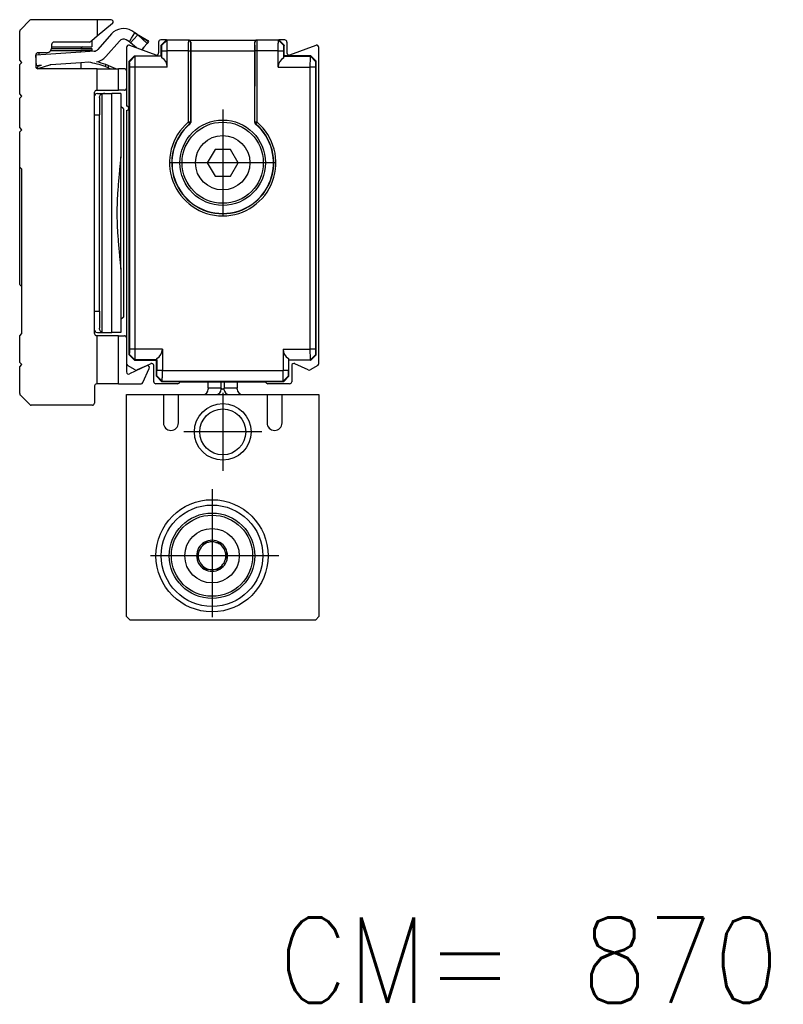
# Model space of a CAD drawing. Header units: millimetres. Extents: x -418 to 1575, y -634 to 914.
# Tile 16 of 49: x 295 to 366, y -32 to 60. Entities that reach past the tile are written whole.
import ezdxf

# ---------------------------------------------------------------- set-up
doc = ezdxf.new("R2010")
doc.units = ezdxf.units.MM
doc.linetypes.add('DOT_CENTER', pattern=[14, 12, -1, 0, -1])
doc.layers.add('1', color=7, linetype='Continuous')
doc.styles.add('CONVERTER_12', font='txt.shx', dxfattribs={"width": 0.9})

# ---------------------------------------------------------------- blocks, each defined once
blk = doc.blocks.new('SOPORTE_SV2__30', base_point=(294.55, 24.248))
at = {"color": 7, "linetype": 'Continuous'}
for p, q in [((294.609, 59.406), (295.491, 60.289)), ((301.8, 60.348), (295.633, 60.348)), ((303.1, 60.348), (301.8, 60.348)), ((301.8, 60.348), (301.8, 58.796)), ((303.228, 59.994), (301.8, 58.796)), ((294.55, 56.548), (294.55, 59.265)), ((303.136, 59.01), (301.873, 57.567)), ((305.018, 58.618), (305.329, 59.131)), ((305.329, 59.131), (305.041, 59.305)), ((305.329, 59.131), (306.538, 58.398)), ((301.074, 58.248), (297.75, 58.248)), ((301.3, 58.376), (301.202, 58.294)), ((301.8, 58.796), (301.3, 58.376)), ((301.3, 58.376), (301.3, 57.798)), ((303.888, 58.351), (302.625, 56.908)), ((304.811, 58.276), (304.523, 58.45)), ((304.811, 58.276), (305.018, 58.618)), ((304.933, 58.193), (304.811, 58.276)), ((304.933, 58.193), (305.196, 58.486)), ((305.479, 57.706), (304.933, 58.193)), ((305.196, 58.486), (305.59, 58.925)), ((306.48, 58.131), (305.59, 58.925)), ((306.48, 58.131), (306.163, 57.778)), ((306.61, 58.307), (306.48, 58.131)), ((306.538, 58.398), (306.61, 58.307)), ((300.275, 57.314), (296.052, 57.034)), ((297.05, 57.248), (296.25, 57.248)), ((296.325, 57.248), (296.325, 57.052)), ((297.45, 57.448), (300.275, 57.448)), ((297.54, 57.648), (300.275, 57.648)), ((297.55, 57.798), (297.55, 58.048)), ((297.55, 57.748), (297.55, 57.798)), ((297.55, 57.798), (300.425, 57.798)), ((300.275, 57.648), (301.3, 57.648)), ((300.275, 57.448), (300.275, 57.314)), ((301.3, 57.448), (300.275, 57.448)), ((301.53, 57.398), (300.275, 57.314)), ((300.425, 57.798), (301.3, 57.798)), ((301.3, 57.648), (301.3, 57.448)), ((305.972, 57.566), (305.946, 57.536)), ((306.163, 57.778), (305.972, 57.566)), ((306.02, 57.543), (305.972, 57.566)), ((306.163, 57.778), (306.02, 57.543)), ((294.75, 56.348), (294.55, 56.548)), ((294.55, 56.148), (294.75, 56.348)), ((296.05, 57.048), (296.052, 57.034)), ((296.052, 57.034), (296.05, 55.948)), ((296.118, 56.036), (296.052, 57.034)), ((300.275, 56.312), (297.456, 56.125)), ((301.003, 56.36), (300.275, 56.312)), ((300.275, 56.312), (300.275, 55.748)), ((294.55, 53.398), (294.55, 56.148)), ((296.325, 56.05), (296.118, 56.036)), ((296.325, 55.981), (296.19, 55.938)), ((296.19, 55.938), (296.25, 55.748)), ((296.325, 55.771), (296.25, 55.748)), ((301.8, 55.748), (296.25, 55.748)), ((297.354, 56.094), (296.325, 55.771)), ((296.572, 56.058), (296.325, 56.05)), ((296.572, 56.058), (296.325, 55.981)), ((296.325, 56.05), (296.325, 55.981)), ((296.325, 55.771), (296.325, 55.748)), ((296.604, 56.068), (296.572, 56.058)), ((301.8, 55.748), (303.056, 55.748)), ((301.8, 53.748), (301.8, 55.748)), ((302.616, 56.141), (302.546, 55.954)), ((302.821, 55.845), (303.056, 55.748)), ((302.852, 55.919), (302.898, 56.03)), ((303.546, 55.76), (302.898, 56.03)), ((303.056, 55.748), (303.54, 55.748)), ((303.546, 55.76), (303.54, 55.748)), ((303.54, 55.748), (303.8, 55.748)), ((304.35, 55.748), (303.8, 55.748)), ((303.8, 53.748), (303.8, 55.748)), ((304.55, 55.548), (304.55, 53.948)), ((301.55, 53.247), (301.55, 53.548)), ((301.75, 53.748), (301.8, 53.748)), ((301.8, 53.748), (303.8, 53.748)), ((304.35, 53.748), (303.8, 53.748)), ((294.75, 53.198), (294.55, 53.398)), ((294.55, 52.998), (294.75, 53.198)), ((294.55, 50.248), (294.55, 52.998)), ((301.55, 51.448), (301.55, 53.247)), ((301.829, 53.443), (301.689, 53.407)), ((301.829, 53.443), (301.915, 53.448)), ((301.915, 53.448), (302.505, 53.448)), ((302.023, 53.048), (302.023, 51.448)), ((302.505, 53.448), (303.183, 53.448)), ((304.023, 53.448), (303.183, 53.448)), ((304.023, 53.448), (304.023, 52.225)), ((304.25, 51.998), (304.023, 52.225)), ((304.023, 52.225), (304.023, 48.209)), ((304.25, 51.998), (304.25, 32.498)), ((301.55, 33.048), (301.55, 51.448)), ((302.023, 33.048), (302.023, 51.448)), ((294.75, 50.048), (294.55, 50.248)), ((294.55, 49.848), (294.75, 50.048)), ((294.55, 46.548), (294.55, 49.848)), ((304.023, 48.209), (304, 47.512)), ((304, 36.983), (304, 47.512)), ((294.55, 42.248), (294.55, 46.548)), ((294.75, 46.348), (294.55, 46.548)), ((294.75, 35.373), (294.75, 46.348)), ((294.55, 35.548), (294.55, 42.248)), ((304, 36.983), (304.023, 36.286)), ((304.023, 36.286), (304.023, 32.27)), ((294.75, 30.948), (294.75, 35.373)), ((301.55, 31.248), (301.55, 33.048)), ((302.023, 33.048), (302.023, 31.448)), ((304.25, 32.498), (304.023, 32.27)), ((304.023, 32.27), (304.023, 31.048)), ((294.55, 30.748), (294.75, 30.948)), ((294.55, 28.248), (294.55, 30.748)), ((301.55, 30.948), (301.55, 31.248)), ((301.689, 31.088), (301.829, 31.052)), ((301.8, 30.748), (301.75, 30.748)), ((301.8, 26.248), (301.8, 30.748)), ((303.8, 30.748), (301.8, 30.748)), ((301.829, 31.052), (301.915, 31.048)), ((301.915, 31.048), (302.505, 31.048)), ((302.505, 31.048), (303.18, 31.048)), ((304.023, 31.048), (303.18, 31.048)), ((303.8, 30.748), (304.35, 30.748)), ((303.8, 26.248), (303.8, 30.748)), ((304.55, 30.548), (304.55, 28.151)), ((294.75, 28.048), (294.55, 28.248)), ((294.55, 27.848), (294.75, 28.048)), ((294.55, 25.33), (294.55, 27.848)), ((304.55, 28.151), (304.55, 27.361)), ((306.404, 27.945), (304.838, 27.181)), ((306.087, 26.366), (306.674, 27.684)), ((301.55, 26.048), (301.55, 24.448)), ((301.8, 26.248), (301.75, 26.248)), ((303.8, 26.248), (301.8, 26.248)), ((303.8, 26.248), (305.905, 26.248)), ((295.491, 24.306), (294.609, 25.189)), ((301.35, 24.248), (295.633, 24.248))]:
    blk.add_line(p, q, dxfattribs=at)
at = {"color": 3, "linetype": 'Continuous'}
for p, q in [((305.59, 58.925), (306.61, 58.307)), ((302.821, 55.845), (302.852, 55.919)), ((302.253, 31.088), (302.253, 53.407)), ((303.183, 50.102), (303.183, 53.448)), ((301.55, 51.448), (302.023, 51.448)), ((303.18, 31.048), (303.183, 50.102)), ((301.55, 33.048), (302.023, 33.048))]:
    blk.add_line(p, q, dxfattribs=at)
at = {"color": 7, "linetype": 'Continuous'}
for centre, radius, start, end in [((295.633, 60.148), 0.2, 90, 135), ((303.1, 60.148), 0.2, 310, 90), ((294.75, 59.265), 0.2, 135, 180), ((304.264, 58.022), 1.5, 58.8, 138.8), ((304.621, 57.964), 1.365, 44.7415, 58.76097), ((297.75, 58.048), 0.2, 90, 180), ((301.074, 58.448), 0.2, 270, 310), ((304.264, 58.022), 0.5, 58.8, 138.8), ((296.25, 57.048), 0.2, 90, 180), ((297.05, 57.748), 0.5, 270, 323.1301), ((297.05, 57.748), 0.5, 323.1301, 348.46304), ((297.05, 57.748), 0.5, 348.46304, 360), ((300.425, 57.648), 0.15, 90, 180), ((301.496, 57.896), 0.5, 273.8, 318.8), ((299.747, 48.46), 8, 69.51421, 80.96318), ((301.496, 57.896), 1.5, 279.09543, 318.8), ((299.747, 48.46), 8.2, 69.51421, 75.97705), ((296.25, 55.948), 0.2, 180, 270), ((299.747, 48.46), 8, 106.63682, 107.4), ((299.747, 48.46), 8, 67.4, 69.51421), ((299.747, 48.46), 8.2, 67.4, 69.51421), ((304.35, 55.548), 0.2, 360, 90), ((301.75, 53.548), 0.2, 90, 180), ((304.35, 53.948), 0.2, 270, 360), ((301.808, 53.163), 0.272, 115.9895, 161.83246), ((302.507, 52.634), 0.814, 90.13713, 108.22984), ((295.044, 35.911), 0.613, 216.31816, 241.3412), ((301.808, 31.332), 0.272, 198.16754, 244.0105), ((301.75, 30.948), 0.2, 180, 270), ((302.507, 31.861), 0.814, 251.77016, 269.86287), ((304.35, 30.548), 0.2, 360, 90), ((306.491, 27.765), 0.2, 336, 116), ((304.75, 27.361), 0.2, 180, 296), ((301.75, 26.048), 0.2, 90, 180), ((305.905, 26.448), 0.2, 270, 336), ((294.75, 25.33), 0.2, 180, 225), ((295.633, 24.448), 0.2, 225, 270), ((301.35, 24.448), 0.2, 270, 360)]:
    blk.add_arc(centre, radius, start, end, dxfattribs=at)
for points, knots in [([(302.023, 53.048), (302.025, 53.09), (302.028, 53.17), (302.069, 53.28), (302.147, 53.365), (302.216, 53.392), (302.253, 53.407)], [0, 0, 0, 0, 0.1284187, 0.2386804, 0.3451237, 0.4612568, 0.4612568, 0.4612568, 0.4612568]), ([(304, 47.512), (303.97, 47.11), (303.906, 46.267), (303.773, 44.987), (303.673, 43.634), (303.633, 42.248), (303.673, 40.861), (303.773, 39.508), (303.906, 38.228), (303.97, 37.385), (304, 36.983)], [0, 0, 0, 0, 1.208211, 2.536279, 3.860959, 5.277763, 6.694567, 8.019247, 9.347316, 10.555526, 10.555526, 10.555526, 10.555526]), ([(302.253, 31.088), (302.216, 31.103), (302.147, 31.13), (302.069, 31.215), (302.028, 31.325), (302.025, 31.405), (302.023, 31.448)], [0, 0, 0, 0, 0.1161331, 0.2225764, 0.3328381, 0.4612568, 0.4612568, 0.4612568, 0.4612568])]:
    blk.add_open_spline(points, degree=3, knots=knots, dxfattribs=at)
blk = doc.blocks.new('REGLA_SV2-870__31', base_point=(304.55, 26.252))
at = {"color": 7, "linetype": 'Continuous'}
for p, q in [((307.55, 58.252), (307.55, 57.238)), ((308.3, 58.452), (307.75, 58.452)), ((308.3, 58.452), (307.8, 57.952)), ((308.3, 58.452), (310.367, 58.445)), ((310.367, 58.445), (316.733, 58.445)), ((316.733, 58.445), (318.8, 58.452)), ((319.35, 58.452), (318.8, 58.452)), ((318.8, 58.452), (319.3, 57.952)), ((319.55, 58.252), (319.55, 57.238)), ((304.55, 57.759), (304.55, 55.548)), ((304.818, 57.947), (307.282, 57.05)), ((307.8, 56.952), (307.8, 57.952)), ((310.55, 57.445), (310.55, 50.729)), ((316.55, 50.729), (316.55, 57.445)), ((319.3, 56.952), (319.3, 57.952)), ((319.818, 57.05), (322.282, 57.947)), ((322.55, 28.151), (322.55, 57.759)), ((305.3, 56.952), (304.8, 56.452)), ((304.8, 28.953), (304.8, 56.452)), ((305.3, 56.952), (307.8, 56.952)), ((307.8, 56.952), (307.838, 56.909)), ((319.3, 56.952), (319.265, 56.917)), ((321.8, 56.952), (319.3, 56.952)), ((322.3, 56.452), (321.8, 56.952)), ((322.3, 28.953), (322.3, 56.452)), ((304.55, 55.548), (304.55, 53.948)), ((304.55, 53.948), (304.55, 52.252)), ((304.55, 51.852), (304.55, 30.548)), ((312.828, 48.202), (312.107, 46.952)), ((314.272, 48.202), (312.828, 48.202)), ((314.993, 46.952), (314.272, 48.202)), ((312.107, 46.952), (312.828, 45.702)), ((314.272, 45.702), (314.993, 46.952)), ((312.828, 45.702), (314.272, 45.702)), ((304.55, 30.548), (304.55, 28.151)), ((304.8, 28.953), (305.3, 28.452)), ((321.8, 28.452), (322.3, 28.953)), ((305.37, 27.562), (304.65, 27.978)), ((305.3, 28.452), (307.35, 28.452)), ((306.404, 27.945), (305.555, 27.554)), ((306.808, 28.138), (306.404, 27.945)), ((307.092, 26.452), (307.092, 27.957)), ((307.35, 28.452), (307.385, 28.488)), ((307.35, 26.953), (307.35, 28.452)), ((319.75, 28.452), (319.715, 28.488)), ((321.8, 28.452), (319.75, 28.452)), ((319.75, 26.953), (319.75, 28.452)), ((320.008, 27.957), (320.008, 26.452)), ((321.545, 27.554), (320.292, 28.138)), ((322.45, 27.978), (321.73, 27.562)), ((307.35, 26.953), (307.85, 26.452)), ((319.75, 26.953), (319.25, 26.452)), ((309.317, 26.252), (307.292, 26.252)), ((309.517, 26.452), (307.85, 26.452)), ((309.517, 26.452), (317.583, 26.452)), ((319.25, 26.452), (317.583, 26.452)), ((319.808, 26.252), (317.783, 26.252))]:
    blk.add_line(p, q, dxfattribs=at)
at = {"color": 3, "linetype": 'Continuous'}
for p, q in [((308.335, 58.417), (307.835, 57.917)), ((310.339, 58.417), (308.335, 58.417)), ((310.339, 58.417), (310.367, 58.445)), ((310.539, 58.217), (310.557, 58.235)), ((316.543, 58.235), (316.561, 58.217)), ((316.733, 58.445), (316.761, 58.417)), ((318.765, 58.417), (316.761, 58.417)), ((319.265, 57.917), (318.765, 58.417)), ((307.844, 57.417), (308.352, 57.417)), ((310.326, 57.417), (308.352, 57.417)), ((310.326, 57.417), (310.326, 50.74)), ((310.526, 57.417), (310.526, 50.74)), ((310.55, 57.445), (316.55, 57.445)), ((316.567, 50.737), (316.58, 57.417)), ((316.774, 50.74), (316.774, 57.417)), ((318.748, 57.417), (316.774, 57.417)), ((318.748, 57.417), (319.256, 57.417)), ((305.335, 56.917), (304.835, 56.417)), ((307.838, 56.909), (305.335, 56.917)), ((319.265, 56.917), (321.765, 56.917)), ((322.265, 56.417), (321.765, 56.917)), ((305.352, 55.917), (304.844, 55.917)), ((308.352, 55.917), (305.352, 55.917)), ((318.748, 55.917), (321.748, 55.917)), ((322.256, 55.917), (321.748, 55.917)), ((310.478, 50.67), (310.466, 50.74)), ((310.507, 50.657), (310.526, 50.74)), ((316.58, 50.74), (316.593, 50.657)), ((316.622, 50.67), (316.634, 50.74)), ((310.478, 50.67), (310.416, 50.634)), ((310.455, 50.588), (310.507, 50.657)), ((316.593, 50.657), (316.645, 50.588)), ((316.622, 50.67), (316.684, 50.634)), ((305.335, 28.488), (304.835, 28.988)), ((305.352, 29.488), (304.844, 29.488)), ((307.902, 29.488), (305.352, 29.488)), ((319.198, 29.488), (321.748, 29.488)), ((322.256, 29.488), (321.748, 29.488)), ((321.765, 28.488), (322.265, 28.988)), ((307.385, 28.488), (305.335, 28.488)), ((319.715, 28.488), (321.765, 28.488)), ((307.385, 26.988), (307.885, 26.488)), ((307.902, 27.488), (307.394, 27.488)), ((307.902, 27.488), (319.198, 27.488)), ((319.706, 27.488), (319.198, 27.488)), ((319.215, 26.488), (319.715, 26.988)), ((307.885, 26.488), (319.215, 26.488))]:
    blk.add_line(p, q, dxfattribs=at)
at = {"color": 7, "linetype": 'Continuous'}
for radius in [4, 3.8, 2.55]:
    blk.add_circle((313.55, 46.952), radius, dxfattribs=at)
for centre, radius, start, end in [((307.75, 58.252), 0.2, 90, 180), ((310.355, 58.244), 0.202, 357.5161, 86.52439), ((316.745, 58.244), 0.202, 93.47561, 182.4839), ((319.35, 58.252), 0.2, 0, 90.00436), ((304.75, 57.759), 0.2, 70, 180), ((307.35, 57.238), 0.2, 250, 0), ((319.75, 57.238), 0.2, 180, 290), ((322.35, 57.759), 0.2, 0, 110), ((307.354, 55.914), 0.998, 0.21881, 60.64593), ((319.746, 55.914), 0.998, 119.35407, 179.78119), ((304.55, 52.052), 0.2, 270, 90), ((310.35, 50.729), 0.2, 310.30925, 359.96617), ((316.753, 50.731), 0.203, 180.43795, 229.28664), ((313.55, 46.952), 4.774, 130.40651, 49.59392), ((313.55, 46.952), 4.75, 130.27542, 49.72458), ((306.904, 29.491), 0.998, 299.35407, 359.78119), ((320.196, 29.491), 0.998, 180.21881, 240.64593), ((304.75, 28.151), 0.2, 180, 240), ((306.892, 27.957), 0.2, 0, 115), ((320.208, 27.957), 0.2, 65, 180), ((322.35, 28.151), 0.2, 300, 0), ((305.47, 27.735), 0.2, 240, 295), ((321.63, 27.735), 0.2, 245, 300), ((307.292, 26.452), 0.2, 180, 270), ((309.317, 26.452), 0.2, 270, 360), ((317.783, 26.452), 0.2, 180, 270), ((319.808, 26.452), 0.2, 270, 0)]:
    blk.add_arc(centre, radius, start, end, dxfattribs=at)
at = {"color": 3, "linetype": 'Continuous'}
for centre, radius, start, end in [((310.339, 58.217), 0.2, 0.01745, 89.98255), ((316.761, 58.217), 0.2, 90.01745, 179.98255), ((313.55, 46.952), 4.974, 130.40629, 49.59371)]:
    blk.add_arc(centre, radius, start, end, dxfattribs=at)
at = {"color": 7, "linetype": 'Continuous'}
for points, knots in [([(308.3, 58.452), (308.302, 58.45), (308.308, 58.444), (308.318, 58.435), (308.327, 58.425), (308.333, 58.42), (308.335, 58.417)], [0, 0, 0, 0, 0.00925697, 0.02468526, 0.04037778, 0.04979131, 0.04979131, 0.04979131, 0.04979131]), ([(308.352, 57.417), (308.352, 57.464), (308.352, 57.557), (308.352, 57.726), (308.35, 57.914), (308.348, 58.108), (308.344, 58.258), (308.342, 58.353), (308.338, 58.4), (308.336, 58.414), (308.335, 58.417)], [0, 0, 0, 0, 0.140114, 0.277951, 0.507517, 0.705284, 0.858762, 0.958853, 0.989249, 1.000271, 1.000271, 1.000271, 1.000271]), ([(310.557, 58.235), (310.555, 58.118), (310.55, 57.855), (310.55, 57.592), (310.55, 57.445)], [0, 0, 0, 0, 0.3500705, 0.7895078, 0.7895078, 0.7895078, 0.7895078]), ([(316.55, 57.445), (316.55, 57.592), (316.55, 57.855), (316.545, 58.118), (316.543, 58.235)], [0, 0, 0, 0, 0.4394372, 0.7895078, 0.7895078, 0.7895078, 0.7895078]), ([(318.748, 57.417), (318.748, 57.464), (318.748, 57.557), (318.748, 57.726), (318.75, 57.914), (318.752, 58.108), (318.756, 58.258), (318.758, 58.353), (318.762, 58.4), (318.764, 58.414), (318.765, 58.417)], [0, 0, 0, 0, 0.140114, 0.277951, 0.507517, 0.705284, 0.858762, 0.958853, 0.989249, 1.000271, 1.000271, 1.000271, 1.000271]), ([(318.8, 58.452), (318.798, 58.45), (318.792, 58.444), (318.782, 58.435), (318.773, 58.425), (318.767, 58.42), (318.765, 58.417)], [0, 0, 0, 0, 0.00925697, 0.02468526, 0.04037778, 0.04979131, 0.04979131, 0.04979131, 0.04979131]), ([(307.8, 57.952), (307.802, 57.95), (307.808, 57.944), (307.818, 57.935), (307.827, 57.925), (307.833, 57.919), (307.835, 57.917)], [0, 0, 0, 0, 0.00925697, 0.02468526, 0.04034847, 0.04973271, 0.04973271, 0.04973271, 0.04973271]), ([(307.844, 57.417), (307.844, 57.48), (307.843, 57.596), (307.842, 57.741), (307.84, 57.845), (307.837, 57.895), (307.835, 57.917)], [0, 0, 0, 0, 0.1875059, 0.3486005, 0.4340972, 0.4999579, 0.4999579, 0.4999579, 0.4999579]), ([(307.838, 56.909), (307.84, 56.995), (307.844, 57.164), (307.844, 57.334), (307.844, 57.417)], [0, 0, 0, 0, 0.2575354, 0.5086719, 0.5086719, 0.5086719, 0.5086719]), ([(319.256, 57.417), (319.256, 57.48), (319.257, 57.596), (319.258, 57.741), (319.26, 57.845), (319.263, 57.895), (319.265, 57.917)], [0, 0, 0, 0, 0.1875059, 0.3486005, 0.4340972, 0.4999579, 0.4999579, 0.4999579, 0.4999579]), ([(319.265, 56.917), (319.262, 57.001), (319.256, 57.167), (319.256, 57.334), (319.256, 57.417)], [0, 0, 0, 0, 0.2501851, 0.5002643, 0.5002643, 0.5002643, 0.5002643]), ([(319.3, 57.952), (319.298, 57.95), (319.292, 57.944), (319.282, 57.935), (319.273, 57.925), (319.267, 57.919), (319.265, 57.917)], [0, 0, 0, 0, 0.00925697, 0.02468526, 0.04034847, 0.04973271, 0.04973271, 0.04973271, 0.04973271]), ([(304.8, 56.452), (304.802, 56.45), (304.808, 56.444), (304.818, 56.435), (304.827, 56.425), (304.833, 56.419), (304.835, 56.417)], [0, 0, 0, 0, 0.00925697, 0.02468526, 0.04034847, 0.04973271, 0.04973271, 0.04973271, 0.04973271]), ([(304.844, 55.917), (304.844, 55.98), (304.843, 56.096), (304.842, 56.241), (304.84, 56.345), (304.837, 56.395), (304.835, 56.417)], [0, 0, 0, 0, 0.1875292, 0.3485991, 0.4340958, 0.4999565, 0.4999565, 0.4999565, 0.4999565]), ([(305.3, 56.952), (305.302, 56.95), (305.308, 56.944), (305.318, 56.935), (305.327, 56.925), (305.333, 56.92), (305.335, 56.917)], [0, 0, 0, 0, 0.00925697, 0.02468526, 0.04037778, 0.04979131, 0.04979131, 0.04979131, 0.04979131]), ([(305.352, 55.917), (305.352, 55.964), (305.352, 56.057), (305.352, 56.226), (305.35, 56.414), (305.348, 56.608), (305.344, 56.758), (305.342, 56.853), (305.338, 56.9), (305.336, 56.914), (305.335, 56.917)], [0, 0, 0, 0, 0.140114, 0.277951, 0.507517, 0.705284, 0.858762, 0.958853, 0.989249, 1.000271, 1.000271, 1.000271, 1.000271]), ([(307.844, 56.783), (307.843, 56.804), (307.842, 56.837), (307.84, 56.877), (307.838, 56.898), (307.838, 56.908), (307.838, 56.909)], [0, 0, 0, 0, 0.0617688, 0.0977246, 0.1220643, 0.1255414, 0.1255414, 0.1255414, 0.1255414]), ([(319.256, 56.783), (319.256, 56.806), (319.256, 56.851), (319.262, 56.895), (319.265, 56.917)], [0, 0, 0, 0, 0.0669414, 0.1342792, 0.1342792, 0.1342792, 0.1342792]), ([(321.748, 55.917), (321.748, 55.964), (321.748, 56.057), (321.748, 56.226), (321.75, 56.414), (321.752, 56.608), (321.756, 56.758), (321.758, 56.853), (321.762, 56.9), (321.764, 56.914), (321.765, 56.917)], [0, 0, 0, 0, 0.140114, 0.277951, 0.507517, 0.705284, 0.858762, 0.958853, 0.989249, 1.000271, 1.000271, 1.000271, 1.000271]), ([(321.765, 56.917), (321.767, 56.92), (321.773, 56.925), (321.781, 56.934), (321.79, 56.943), (321.796, 56.949), (321.8, 56.952)], [0, 0, 0, 0, 0.00941354, 0.02510606, 0.03436303, 0.04979131, 0.04979131, 0.04979131, 0.04979131]), ([(322.256, 55.917), (322.256, 55.98), (322.257, 56.096), (322.258, 56.241), (322.26, 56.345), (322.263, 56.395), (322.265, 56.417)], [0, 0, 0, 0, 0.1875292, 0.3485991, 0.4340958, 0.4999565, 0.4999565, 0.4999565, 0.4999565]), ([(322.265, 56.417), (322.267, 56.419), (322.273, 56.425), (322.282, 56.435), (322.292, 56.444), (322.298, 56.45), (322.3, 56.452)], [0, 0, 0, 0, 0.00938424, 0.02504745, 0.04047574, 0.04973271, 0.04973271, 0.04973271, 0.04973271]), ([(304.844, 29.488), (304.844, 31.69), (304.844, 36.095), (304.844, 42.702), (304.844, 49.31), (304.844, 53.715), (304.844, 55.917)], [0, 0, 0, 0, 6.607471, 13.21494, 19.822409, 26.42988, 26.42988, 26.42988, 26.42988]), ([(322.256, 29.488), (322.256, 31.69), (322.256, 36.095), (322.256, 42.702), (322.256, 49.31), (322.256, 53.715), (322.256, 55.917)], [0, 0, 0, 0, 6.607471, 13.21494, 19.822409, 26.42988, 26.42988, 26.42988, 26.42988]), ([(304.8, 28.953), (304.802, 28.955), (304.808, 28.961), (304.818, 28.97), (304.827, 28.98), (304.833, 28.986), (304.835, 28.988)], [0, 0, 0, 0, 0.00925697, 0.02468526, 0.04034847, 0.0497327, 0.0497327, 0.0497327, 0.0497327]), ([(304.835, 28.988), (304.837, 29.01), (304.84, 29.06), (304.842, 29.164), (304.843, 29.309), (304.844, 29.425), (304.844, 29.488)], [0, 0, 0, 0, 0.0658608, 0.1513568, 0.3124262, 0.4999565, 0.4999565, 0.4999565, 0.4999565]), ([(305.335, 28.488), (305.336, 28.491), (305.338, 28.505), (305.342, 28.552), (305.344, 28.647), (305.348, 28.797), (305.35, 28.991), (305.352, 29.179), (305.352, 29.348), (305.352, 29.441), (305.352, 29.488)], [0, 0, 0, 0, 0.011021, 0.041418, 0.141509, 0.294986, 0.492754, 0.722319, 0.860157, 1.000271, 1.000271, 1.000271, 1.000271]), ([(307.385, 28.488), (307.386, 28.491), (307.388, 28.503), (307.39, 28.531), (307.392, 28.572), (307.393, 28.605), (307.394, 28.622)], [0, 0, 0, 0, 0.0097909, 0.0365068, 0.0833998, 0.1342311, 0.1342311, 0.1342311, 0.1342311]), ([(319.706, 28.622), (319.706, 28.599), (319.706, 28.554), (319.712, 28.51), (319.715, 28.488)], [0, 0, 0, 0, 0.0669478, 0.1343296, 0.1343296, 0.1343296, 0.1343296]), ([(321.765, 28.488), (321.764, 28.491), (321.762, 28.505), (321.758, 28.552), (321.756, 28.647), (321.752, 28.797), (321.75, 28.991), (321.748, 29.179), (321.748, 29.348), (321.748, 29.441), (321.748, 29.488)], [0, 0, 0, 0, 0.011021, 0.041418, 0.141509, 0.294986, 0.492754, 0.722319, 0.860157, 1.000271, 1.000271, 1.000271, 1.000271]), ([(322.265, 28.988), (322.263, 29.01), (322.26, 29.06), (322.258, 29.164), (322.257, 29.309), (322.256, 29.425), (322.256, 29.488)], [0, 0, 0, 0, 0.0658608, 0.1513568, 0.3124262, 0.4999565, 0.4999565, 0.4999565, 0.4999565]), ([(322.265, 28.988), (322.267, 28.986), (322.273, 28.98), (322.282, 28.97), (322.292, 28.961), (322.298, 28.955), (322.3, 28.953)], [0, 0, 0, 0, 0.00938423, 0.02504745, 0.04047573, 0.0497327, 0.0497327, 0.0497327, 0.0497327]), ([(305.3, 28.452), (305.302, 28.455), (305.308, 28.461), (305.318, 28.47), (305.327, 28.48), (305.333, 28.485), (305.335, 28.488)], [0, 0, 0, 0, 0.00925697, 0.02468526, 0.04037778, 0.04979131, 0.04979131, 0.04979131, 0.04979131]), ([(307.385, 28.488), (307.388, 28.321), (307.394, 27.988), (307.394, 27.654), (307.394, 27.488)], [0, 0, 0, 0, 0.500188, 1.000209, 1.000209, 1.000209, 1.000209]), ([(319.715, 28.488), (319.712, 28.321), (319.706, 27.988), (319.706, 27.654), (319.706, 27.488)], [0, 0, 0, 0, 0.500143, 1.000159, 1.000159, 1.000159, 1.000159]), ([(321.765, 28.488), (321.767, 28.485), (321.773, 28.48), (321.782, 28.47), (321.792, 28.461), (321.798, 28.455), (321.8, 28.452)], [0, 0, 0, 0, 0.00941354, 0.02510606, 0.04053434, 0.04979131, 0.04979131, 0.04979131, 0.04979131]), ([(307.35, 26.953), (307.352, 26.955), (307.358, 26.961), (307.367, 26.97), (307.377, 26.98), (307.383, 26.986), (307.385, 26.988)], [0, 0, 0, 0, 0.00927851, 0.02468526, 0.04034851, 0.04973277, 0.04973277, 0.04973277, 0.04973277]), ([(307.385, 26.988), (307.386, 27.01), (307.39, 27.06), (307.392, 27.164), (307.393, 27.309), (307.393, 27.425), (307.394, 27.488)], [0, 0, 0, 0, 0.0658582, 0.1513568, 0.312444, 0.4999575, 0.4999575, 0.4999575, 0.4999575]), ([(307.885, 26.488), (307.886, 26.491), (307.888, 26.505), (307.892, 26.552), (307.894, 26.647), (307.898, 26.797), (307.9, 26.991), (307.902, 27.179), (307.902, 27.348), (307.902, 27.441), (307.902, 27.488)], [0, 0, 0, 0, 0.011021, 0.041418, 0.141509, 0.294986, 0.492754, 0.722319, 0.860157, 1.000271, 1.000271, 1.000271, 1.000271]), ([(319.215, 26.488), (319.214, 26.491), (319.212, 26.505), (319.208, 26.552), (319.206, 26.647), (319.202, 26.797), (319.2, 26.991), (319.198, 27.179), (319.198, 27.348), (319.198, 27.441), (319.198, 27.488)], [0, 0, 0, 0, 0.011021, 0.041418, 0.141509, 0.294986, 0.492754, 0.722319, 0.860157, 1.000271, 1.000271, 1.000271, 1.000271]), ([(319.715, 26.988), (319.714, 27.01), (319.71, 27.06), (319.708, 27.164), (319.707, 27.309), (319.707, 27.425), (319.706, 27.488)], [0, 0, 0, 0, 0.0658582, 0.1513568, 0.3124441, 0.4999575, 0.4999575, 0.4999575, 0.4999575]), ([(319.75, 26.953), (319.748, 26.955), (319.742, 26.961), (319.733, 26.97), (319.723, 26.98), (319.717, 26.986), (319.715, 26.988)], [0, 0, 0, 0, 0.00927851, 0.02468526, 0.04034851, 0.04973277, 0.04973277, 0.04973277, 0.04973277]), ([(307.85, 26.452), (307.852, 26.455), (307.858, 26.461), (307.867, 26.47), (307.877, 26.48), (307.883, 26.485), (307.885, 26.488)], [0, 0, 0, 0, 0.00925697, 0.02468526, 0.04037778, 0.04979131, 0.04979131, 0.04979131, 0.04979131]), ([(319.25, 26.452), (319.248, 26.455), (319.242, 26.461), (319.234, 26.469), (319.224, 26.478), (319.219, 26.484), (319.215, 26.488)], [0, 0, 0, 0, 0.00925697, 0.02468526, 0.0341025, 0.04979131, 0.04979131, 0.04979131, 0.04979131])]:
    blk.add_open_spline(points, degree=3, knots=knots, dxfattribs=at)
at = {"color": 3, "linetype": 'Continuous'}
for points, knots in [([(310.339, 58.417), (310.338, 58.406), (310.335, 58.379), (310.333, 58.314), (310.331, 58.226), (310.329, 58.094), (310.328, 57.951), (310.326, 57.793), (310.326, 57.652), (310.326, 57.526), (310.326, 57.45), (310.326, 57.417)], [0, 0, 0, 0, 0.035414, 0.081239, 0.193534, 0.298888, 0.478469, 0.62194, 0.772976, 0.902024, 1.000099, 1.000099, 1.000099, 1.000099]), ([(310.539, 58.217), (310.537, 58.182), (310.532, 58.103), (310.529, 57.983), (310.528, 57.852), (310.526, 57.707), (310.526, 57.561), (310.526, 57.46), (310.526, 57.417)], [0, 0, 0, 0, 0.1050436, 0.2391449, 0.3600386, 0.4975934, 0.6726897, 0.8001214, 0.8001214, 0.8001214, 0.8001214]), ([(316.58, 57.417), (316.578, 57.469), (316.574, 57.57), (316.574, 57.724), (316.572, 57.86), (316.571, 57.973), (316.567, 58.085), (316.563, 58.164), (316.561, 58.217)], [0, 0, 0, 0, 0.1542382, 0.3026029, 0.4632323, 0.5610514, 0.6413491, 0.8001727, 0.8001727, 0.8001727, 0.8001727]), ([(316.774, 57.417), (316.774, 57.482), (316.774, 57.608), (316.774, 57.781), (316.773, 57.927), (316.772, 58.034), (316.77, 58.129), (316.769, 58.212), (316.768, 58.284), (316.766, 58.336), (316.765, 58.371), (316.764, 58.395), (316.763, 58.409), (316.761, 58.415), (316.761, 58.417)], [0, 0, 0, 0, 0.192702, 0.378159, 0.52087, 0.628295, 0.701212, 0.805839, 0.876355, 0.91886, 0.959715, 0.981792, 0.992724, 1.000226, 1.000226, 1.000226, 1.000226]), ([(310.326, 57.417), (310.338, 57.417), (310.362, 57.417), (310.398, 57.417), (310.433, 57.417), (310.464, 57.417), (310.489, 57.417), (310.509, 57.417), (310.52, 57.417), (310.525, 57.417), (310.526, 57.417)], [0, 0, 0, 0, 0.0360536, 0.0729059, 0.1084002, 0.1401819, 0.1661518, 0.1849376, 0.1980905, 0.1999695, 0.1999695, 0.1999695, 0.1999695]), ([(316.774, 57.417), (316.762, 57.417), (316.738, 57.417), (316.702, 57.417), (316.667, 57.417), (316.636, 57.417), (316.611, 57.417), (316.593, 57.417), (316.583, 57.417), (316.58, 57.417), (316.58, 57.417)], [0, 0, 0, 0, 0.0360536, 0.0729059, 0.1084002, 0.1401819, 0.1661518, 0.1849376, 0.1936881, 0.1949381, 0.1949381, 0.1949381, 0.1949381]), ([(310.466, 50.74), (310.456, 50.74), (310.434, 50.74), (310.4, 50.74), (310.364, 50.74), (310.338, 50.74), (310.326, 50.74)], [0, 0, 0, 0, 0.0303914, 0.0644522, 0.1015212, 0.1401818, 0.1401818, 0.1401818, 0.1401818]), ([(310.326, 50.74), (310.335, 50.732), (310.355, 50.716), (310.373, 50.683), (310.396, 50.658), (310.41, 50.641), (310.416, 50.634)], [0, 0, 0, 0, 0.0382235, 0.0761932, 0.1103239, 0.1406454, 0.1406454, 0.1406454, 0.1406454]), ([(310.526, 50.74), (310.525, 50.74), (310.519, 50.74), (310.508, 50.74), (310.489, 50.74), (310.474, 50.74), (310.466, 50.74)], [0, 0, 0, 0, 0.00203021, 0.01624166, 0.03502456, 0.05981815, 0.05981815, 0.05981815, 0.05981815]), ([(310.526, 50.74), (310.526, 50.74), (310.529, 50.739), (310.537, 50.735), (310.545, 50.731), (310.549, 50.729), (310.55, 50.729)], [0, 0, 0, 0, 0.00145124, 0.0116099, 0.02504613, 0.0269656, 0.0269656, 0.0269656, 0.0269656]), ([(316.55, 50.729), (316.55, 50.729), (316.554, 50.731), (316.558, 50.734), (316.576, 50.739), (316.569, 50.738), (316.567, 50.737)], [0, 0, 0, 0, 0.00137005, 0.0109603, 0.02307724, 0.02697836, 0.02697836, 0.02697836, 0.02697836]), ([(316.634, 50.74), (316.626, 50.74), (316.612, 50.74), (316.594, 50.74), (316.584, 50.74), (316.581, 50.74), (316.58, 50.74)], [0, 0, 0, 0, 0.02468616, 0.04357649, 0.05280348, 0.05412162, 0.05412162, 0.05412162, 0.05412162]), ([(316.774, 50.74), (316.762, 50.74), (316.736, 50.74), (316.7, 50.74), (316.666, 50.74), (316.644, 50.74), (316.634, 50.74)], [0, 0, 0, 0, 0.0386422, 0.0757296, 0.1098697, 0.1401818, 0.1401818, 0.1401818, 0.1401818]), ([(316.684, 50.634), (316.69, 50.641), (316.704, 50.658), (316.726, 50.683), (316.75, 50.711), (316.766, 50.731), (316.774, 50.74)], [0, 0, 0, 0, 0.0302811, 0.0644522, 0.1015787, 0.1401818, 0.1401818, 0.1401818, 0.1401818]), ([(310.416, 50.634), (310.421, 50.628), (310.429, 50.619), (310.441, 50.605), (310.449, 50.596), (310.454, 50.589), (310.455, 50.588)], [0, 0, 0, 0, 0.02345553, 0.03320729, 0.05649179, 0.05981815, 0.05981815, 0.05981815, 0.05981815]), ([(310.455, 50.588), (310.456, 50.588), (310.459, 50.586), (310.467, 50.583), (310.474, 50.579), (310.479, 50.577), (310.479, 50.576)], [0, 0, 0, 0, 0.00144108, 0.01152861, 0.02487076, 0.02677678, 0.02677678, 0.02677678, 0.02677678]), ([(310.478, 50.67), (310.481, 50.669), (310.491, 50.664), (310.5, 50.66), (310.507, 50.657)], [0, 0, 0, 0, 0.01017344, 0.03230279, 0.03230279, 0.03230279, 0.03230279]), ([(316.622, 50.67), (316.619, 50.669), (316.609, 50.664), (316.6, 50.66), (316.593, 50.657)], [0, 0, 0, 0, 0.01017344, 0.03230279, 0.03230279, 0.03230279, 0.03230279]), ([(316.621, 50.576), (316.621, 50.577), (316.626, 50.579), (316.633, 50.583), (316.641, 50.586), (316.644, 50.588), (316.645, 50.588)], [0, 0, 0, 0, 0.001908, 0.01526403, 0.02536205, 0.02680463, 0.02680463, 0.02680463, 0.02680463]), ([(316.645, 50.588), (316.645, 50.589), (316.649, 50.593), (316.656, 50.601), (316.668, 50.615), (316.677, 50.626), (316.684, 50.634)], [0, 0, 0, 0, 0.0020264, 0.0162112, 0.03113596, 0.05978769, 0.05978769, 0.05978769, 0.05978769])]:
    blk.add_open_spline(points, degree=3, knots=knots, dxfattribs=at)
at = {"color": 7, "linetype": 'Continuous'}
for points in [[(308.352, 55.917), (308.352, 56.042), (308.352, 56.292), (308.352, 56.667), (308.352, 57.042), (308.352, 57.292), (308.352, 57.417)], [(318.748, 55.917), (318.748, 56.042), (318.748, 56.292), (318.748, 56.667), (318.748, 57.042), (318.748, 57.292), (318.748, 57.417)], [(305.352, 29.488), (305.352, 31.69), (305.352, 36.095), (305.352, 42.702), (305.352, 49.31), (305.352, 53.715), (305.352, 55.917)], [(321.748, 29.488), (321.748, 31.69), (321.748, 36.095), (321.748, 42.702), (321.748, 49.31), (321.748, 53.715), (321.748, 55.917)], [(307.902, 29.488), (307.902, 29.321), (307.902, 28.988), (307.902, 28.488), (307.902, 27.988), (307.902, 27.654), (307.902, 27.488)], [(319.198, 29.488), (319.198, 29.321), (319.198, 28.988), (319.198, 28.488), (319.198, 27.988), (319.198, 27.654), (319.198, 27.488)]]:
    blk.add_open_spline(points, degree=3, dxfattribs=at)
at = {"layer": '1', "color": 2, "linetype": 'DOT_CENTER'}
for p, q in [((313.55, 51.952), (313.55, 41.952)), ((318.55, 46.952), (308.55, 46.952))]:
    blk.add_line(p, q, dxfattribs=at)
blk = doc.blocks.new('CABEZA_RANURADA_REGLA_SV2__32', base_point=(304.55, 4.152))
at = {"color": 7, "linetype": 'Continuous'}
for p, q in [((312.2, 25.841), (312.2, 26.452)), ((312.2, 25.841), (312.2, 25.752)), ((314.9, 26.452), (314.9, 25.842)), ((314.9, 25.752), (314.9, 25.842)), ((304.55, 25.252), (308, 25.252)), ((304.55, 4.452), (304.55, 25.252)), ((308, 25.252), (308, 22.592)), ((308, 25.252), (309.4, 25.252)), ((309.4, 22.592), (309.4, 25.252)), ((309.4, 25.252), (311.7, 25.252)), ((311.7, 25.252), (312.911, 25.252)), ((312.911, 25.252), (314.169, 25.252)), ((314.169, 25.252), (315.4, 25.252)), ((315.4, 25.252), (317.7, 25.252)), ((317.7, 25.252), (317.7, 22.592)), ((317.7, 25.252), (319.1, 25.252)), ((319.1, 22.592), (319.1, 25.252)), ((319.1, 25.252), (322.55, 25.252)), ((322.55, 25.252), (322.55, 4.452)), ((311.826, 11.409), (311.646, 11.087)), ((312.193, 11.402), (311.826, 11.409)), ((312.907, 11.402), (313.276, 11.408)), ((313.454, 11.087), (313.276, 11.408)), ((311.289, 10.468), (311.1, 10.153)), ((311.1, 10.153), (311.289, 9.837)), ((313.811, 10.468), (314, 10.152)), ((313.811, 9.837), (314, 10.152)), ((311.646, 9.218), (311.824, 8.897)), ((311.824, 8.897), (312.193, 8.902)), ((312.907, 8.902), (313.272, 8.899)), ((313.454, 9.218), (313.272, 8.899)), ((304.55, 4.452), (304.85, 4.152)), ((304.85, 4.152), (322.25, 4.152)), ((322.25, 4.152), (322.55, 4.452))]:
    blk.add_line(p, q, dxfattribs=at)
at = {"color": 3, "linetype": 'Continuous'}
for p, q in [((313.403, 25.843), (312.2, 25.841)), ((313.403, 25.843), (313.395, 26.452)), ((313.685, 26.452), (313.677, 25.844)), ((314.9, 25.842), (313.677, 25.844))]:
    blk.add_line(p, q, dxfattribs=at)
at = {"color": 7, "linetype": 'Continuous'}
for centre, radius in [((313.55, 21.752), 2.65), ((313.55, 21.752), 2.15), ((312.55, 10.152), 5.25), ((312.55, 10.152), 4.75), ((312.55, 10.152), 4), ((312.55, 10.152), 3.8), ((312.55, 10.152), 2.55), ((312.55, 10.152), 0.05)]:
    blk.add_circle(centre, radius, dxfattribs=at)
at = {"color": 3, "linetype": 'Continuous'}
for centre, start, end in [((312.911, 25.752), 0, 10.41547), ((314.169, 25.752), 169.46847, 180), ((312.911, 25.752), 270, 0), ((314.169, 25.752), 180, 270)]:
    blk.add_arc(centre, 0.5, start, end, dxfattribs=at)
at = {"color": 7, "linetype": 'Continuous'}
for centre, radius, start, end in [((311.7, 25.752), 0.5, 270, 0), ((315.4, 25.752), 0.5, 180, 270), ((308.7, 22.592), 0.7, 180, 0), ((318.4, 22.592), 0.7, 180, 0), ((312.55, 10.152), 1.45, 119.97273, 179.97273), ((312.55, 10.152), 1.3, 134.05763, 165.94237), ((312.55, 10.152), 1.3, 105.94237, 134.05763), ((312.55, 10.152), 1.45, 90, 119.97273), ((312.55, 10.152), 1.3, 74.05763, 105.94237), ((312.55, 10.152), 1.45, 59.97273, 90), ((312.55, 10.152), 1.3, 45.94237, 74.05763), ((312.55, 10.152), 1.45, 359.97273, 59.97273), ((312.55, 10.152), 1.3, 14.05763, 45.94237), ((312.55, 10.152), 1.45, 179.97273, 239.97273), ((312.55, 10.152), 1.3, 165.94237, 194.05763), ((312.55, 10.152), 1.45, 300.45031, 359.97273), ((312.55, 10.152), 1.3, 345.94237, 14.05763), ((312.55, 10.152), 1.3, 194.05763, 225.94237), ((312.55, 10.152), 1.3, 314.05763, 345.94237), ((312.55, 10.152), 1.3, 225.94237, 254.05763), ((312.55, 10.152), 1.45, 239.97273, 270), ((312.55, 10.152), 1.3, 254.05763, 285.94237), ((312.544, 10.151), 1.448, 270.24466, 300.19954), ((312.55, 10.152), 1.3, 285.94237, 314.05763)]:
    blk.add_arc(centre, radius, start, end, dxfattribs=at)
at = {"color": 3, "linetype": 'Continuous'}
blk.add_open_spline([(313.403, 25.843), (313.417, 25.821), (313.447, 25.771), (313.54, 25.758), (313.633, 25.771), (313.664, 25.822), (313.677, 25.844)], degree=3, knots=[0, 0, 0, 0, 0.0745829, 0.16771, 0.2610199, 0.336072, 0.336072, 0.336072, 0.336072], dxfattribs=at)
at = {"color": 7, "linetype": 'Continuous'}
blk.add_open_spline([(313.285, 8.902), (313.283, 8.902), (313.279, 8.901), (313.274, 8.9), (313.272, 8.899)], degree=3, dxfattribs=at)
at = {"layer": '1', "color": 2, "linetype": 'DOT_CENTER'}
for p, q in [((313.55, 25.402), (313.55, 18.102)), ((317.2, 21.752), (309.9, 21.752)), ((312.55, 16.402), (312.55, 3.902)), ((318.8, 10.152), (306.3, 10.152))]:
    blk.add_line(p, q, dxfattribs=at)
blk = doc.blocks.new('REGLA_SV2-870mm__33', base_point=(294.55, 4.152))
for name, p in [('SOPORTE_SV2__30', (294.55, 24.248)), ('REGLA_SV2-870__31', (304.55, 26.252)), ('CABEZA_RANURADA_REGLA_SV2__32', (304.55, 4.152))]:
    blk.add_blockref(name, p)
blk = doc.blocks.new('Left1', base_point=(308.55, 32.25))
blk.add_blockref('REGLA_SV2-870mm__33', (294.55, 4.152))

msp = doc.modelspace()

# ---------------------------------------------------------------- block references
msp.add_blockref('Left1', (308.55, 32.25))

# ---------------------------------------------------------------- texts
at = {"layer": '1', "color": 2, "style": 'CONVERTER_12', "width": 0.9}
msp.add_text('CM= 870mm', height=8, dxfattribs=at).set_placement((318.795, -31.709))

doc.saveas('drawing.dxf')
